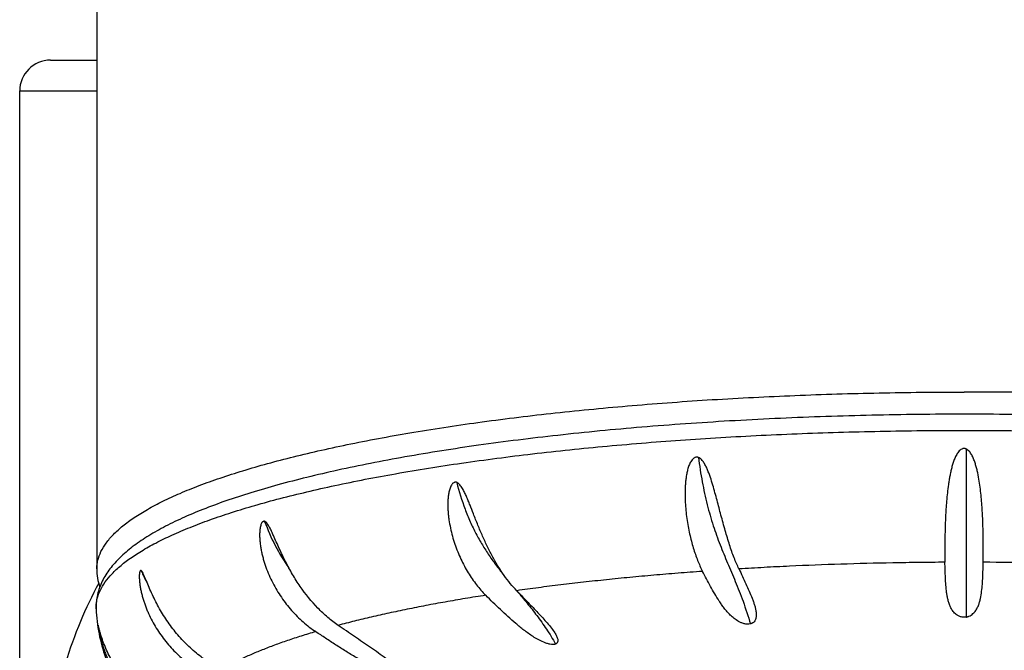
# Model space of a CAD drawing. Header units: millimetres. Extents: x 1 to 611, y -14 to 521.
# Tile 19 of 39: x 133 to 159, y 453 to 470. Entities that reach past the tile are written whole.
import ezdxf

# ---------------------------------------------------------------- set-up
doc = ezdxf.new("R2010")
doc.units = ezdxf.units.MM
doc.header["$LTSCALE"] = 23.1
doc.layers.get('0').update_dxf_attribs({"linetype": 'CONTINUOUS'})

msp = doc.modelspace()

# ---------------------------------------------------------------- linework, layer by layer
at = {"color": 7, "linetype": 'CONTINUOUS'}
for p, q in [((135.249, 477.229), (135.249, 455.482)), ((134.049, 468.682), (135.249, 468.682)), ((133.249, 310.682), (133.249, 467.882)), ((135.284, 454.024), (135.283, 454.026))]:
    msp.add_line(p, q, dxfattribs=at)
at = {"color": 9, "linetype": 'CONTINUOUS'}
for p, q in [((133.249, 467.882), (135.249, 467.882)), ((157.8, 458.596), (157.8, 454.233))]:
    msp.add_line(p, q, dxfattribs=at)
at = {"color": 7, "linetype": 'CONTINUOUS'}
msp.add_arc((134.049, 467.882), 0.8, 90, 180, dxfattribs=at)
at = {"color": 9, "linetype": 'CONTINUOUS'}
for centre, radius, start, end in [((157.805, 359.064), 96.592, 88.13656, 89.73871), ((141.11, 457.52), 5.15, 203.8229, 205.1337), ((140.872, 457.407), 4.886, 205.1285, 208.2611)]:
    msp.add_arc(centre, radius, start, end, dxfattribs=at)
for points, knots in [([(135.249, 455.482), (135.249, 455.519), (135.253, 455.595), (135.281, 455.748), (135.353, 455.942), (135.492, 456.168), (135.685, 456.39), (135.93, 456.61), (136.226, 456.826), (136.574, 457.039), (136.973, 457.248), (137.421, 457.453), (137.918, 457.654), (138.462, 457.849), (139.053, 458.039), (139.689, 458.222), (140.368, 458.399), (141.089, 458.569), (142.127, 458.791), (143.516, 459.046), (145.285, 459.312), (147.174, 459.541), (149.164, 459.732), (151.237, 459.883), (153.373, 459.991), (155.55, 460.057), (157.014, 460.071), (157.749, 460.071)], [0, 0, 0, 0, 0.004767, 0.009599, 0.019692, 0.030729, 0.04304, 0.056849, 0.072308, 0.089508, 0.108501, 0.129314, 0.151947, 0.176388, 0.202611, 0.23058, 0.260247, 0.291561, 0.324461, 0.394749, 0.470526, 0.551131, 0.635848, 0.72391, 0.814513, 0.906827, 1, 1, 1, 1]), ([(180.249, 455.482), (180.249, 455.519), (180.244, 455.595), (180.216, 455.748), (180.145, 455.942), (180.005, 456.168), (179.813, 456.39), (179.568, 456.61), (179.271, 456.826), (178.924, 457.039), (178.525, 457.248), (178.077, 457.453), (177.58, 457.654), (177.036, 457.849), (176.445, 458.039), (175.809, 458.222), (175.13, 458.399), (174.409, 458.569), (173.371, 458.791), (171.981, 459.046), (170.213, 459.312), (168.324, 459.541), (166.334, 459.732), (164.261, 459.883), (162.125, 459.991), (159.948, 460.057), (158.484, 460.071), (157.749, 460.071)], [0, 0, 0, 0, 0.004767, 0.009599, 0.019692, 0.030729, 0.04304, 0.056849, 0.072308, 0.089508, 0.108501, 0.129314, 0.151947, 0.176388, 0.202611, 0.23058, 0.260247, 0.291561, 0.324461, 0.394749, 0.470526, 0.551131, 0.635848, 0.72391, 0.814513, 0.906827, 1, 1, 1, 1]), ([(150.856, 458.375), (150.884, 458.163), (150.949, 457.751), (151.076, 457.159), (151.233, 456.614), (151.414, 456.112), (151.613, 455.633), (151.783, 455.235), (151.917, 454.904), (152.054, 454.539), (152.148, 454.253), (152.206, 454.056)], [0, 0, 0, 0, 0.1413, 0.275393, 0.399703, 0.51584, 0.628078, 0.742062, 0.801649, 0.864007, 1, 1, 1, 1]), ([(144.586, 457.727), (144.647, 457.494), (144.753, 457.149), (144.932, 456.71), (145.082, 456.399), (145.247, 456.106), (145.426, 455.828), (145.617, 455.564), (145.751, 455.394), (145.819, 455.31)], [0, 0, 0, 0, 0.264679, 0.393784, 0.519708, 0.642584, 0.762988, 0.881803, 1, 1, 1, 1]), ([(139.604, 456.716), (139.683, 456.501), (139.863, 456.083), (140.1, 455.693), (140.231, 455.509)], [0, 0, 0, 0, 0.502541, 1, 1, 1, 1]), ([(157.252, 455.655), (157.027, 455.654), (156.575, 455.65), (155.675, 455.637), (154.556, 455.608), (153.444, 455.565), (152.563, 455.521), (152.125, 455.495), (151.908, 455.482)], [0, 0, 0, 0, 0.126747, 0.253258, 0.505051, 0.754321, 0.877682, 1, 1, 1, 1]), ([(150.964, 455.419), (150.751, 455.404), (150.33, 455.373), (149.702, 455.32), (149.083, 455.264), (148.474, 455.203), (147.875, 455.138), (147.287, 455.07), (146.71, 454.997), (146.33, 454.945), (146.142, 454.918)], [0, 0, 0, 0, 0.131625, 0.261582, 0.389794, 0.516125, 0.640447, 0.762631, 0.882552, 1, 1, 1, 1]), ([(135.298, 455.109), (135.123, 454.789), (134.801, 454.112), (134.413, 453.026), (134.105, 451.852), (133.866, 450.593), (133.688, 449.254), (133.56, 447.843), (133.472, 446.371), (133.413, 444.852), (133.374, 443.299), (133.35, 441.725), (133.336, 440.137), (133.326, 438.01), (133.327, 435.88), (133.333, 434.016), (133.337, 432.951), (133.34, 432.419), (133.341, 432.153)], [0, 0, 0, 0, 0.047195, 0.096598, 0.148725, 0.203872, 0.262085, 0.323212, 0.386906, 0.452579, 0.519637, 0.587576, 0.656035, 0.724767, 0.86244, 0.931239, 0.965623, 1, 1, 1, 1]), ([(145.339, 454.799), (145.161, 454.771), (144.811, 454.716), (144.293, 454.626), (143.79, 454.534), (143.302, 454.437), (142.831, 454.338), (142.376, 454.235), (141.938, 454.131), (141.652, 454.056), (141.512, 454.019)], [0, 0, 0, 0, 0.138071, 0.272563, 0.40348, 0.530688, 0.654069, 0.773508, 0.888905, 1, 1, 1, 1]), ([(146.158, 454.901), (146.243, 454.8), (146.416, 454.593), (146.672, 454.269), (146.922, 453.916), (147.078, 453.666), (147.153, 453.534)], [0, 0, 0, 0, 0.234866, 0.477588, 0.731464, 1, 1, 1, 1]), ([(140.928, 453.855), (140.803, 453.818), (140.557, 453.743), (140.2, 453.626), (139.862, 453.506), (139.544, 453.384), (139.246, 453.26), (139.011, 453.153), (138.834, 453.067), (138.708, 453.003), (138.588, 452.938), (138.51, 452.894), (138.472, 452.872)], [0, 0, 0, 0, 0.14839, 0.290124, 0.425258, 0.553706, 0.675424, 0.790386, 0.845336, 0.898598, 0.950188, 1, 1, 1, 1])]:
    msp.add_open_spline(points, degree=3, knots=knots, dxfattribs=at)
at = {"color": 7, "linetype": 'CONTINUOUS'}
for points, knots in [([(161.21, 459.442), (160.412, 459.467), (158.81, 459.5), (156.411, 459.497), (154.027, 459.44), (151.687, 459.331), (149.418, 459.171), (147.246, 458.963), (145.197, 458.707), (143.579, 458.453), (142.364, 458.227), (141.516, 458.05), (140.715, 457.865), (139.963, 457.67), (139.261, 457.467), (138.612, 457.255), (138.015, 457.036), (137.473, 456.808), (136.986, 456.571), (136.553, 456.324), (136.175, 456.066), (135.852, 455.791), (135.585, 455.496), (135.414, 455.224), (135.317, 454.995), (135.265, 454.817), (135.236, 454.634), (135.232, 454.511), (135.234, 454.449)], [0, 0, 0, 0, 0.087271, 0.174976, 0.262129, 0.347751, 0.430885, 0.510613, 0.58607, 0.65646, 0.689533, 0.721083, 0.751042, 0.779351, 0.805961, 0.83084, 0.853973, 0.875367, 0.895061, 0.913134, 0.929721, 0.945031, 0.959361, 0.973078, 0.979832, 0.98656, 0.99328, 1, 1, 1, 1]), ([(135.593, 455.3), (135.662, 455.378), (135.818, 455.531), (136.092, 455.745), (136.415, 455.957), (136.789, 456.165), (137.21, 456.369), (137.68, 456.569), (138.197, 456.764), (138.759, 456.954), (139.365, 457.138), (140.015, 457.316), (140.706, 457.487), (141.703, 457.712), (143.042, 457.97), (144.751, 458.242), (146.582, 458.48), (148.517, 458.68), (150.539, 458.842), (152.628, 458.963), (154.764, 459.043), (156.929, 459.081), (159.102, 459.076), (160.55, 459.044), (161.272, 459.02)], [0, 0, 0, 0, 0.011766, 0.024934, 0.039601, 0.055824, 0.073633, 0.093039, 0.114034, 0.136601, 0.160712, 0.186332, 0.213418, 0.24192, 0.30295, 0.368936, 0.439324, 0.513509, 0.590841, 0.670636, 0.752184, 0.834754, 0.917607, 1, 1, 1, 1]), ([(157.8, 458.596), (157.796, 458.598), (157.787, 458.602), (157.774, 458.605), (157.76, 458.607), (157.741, 458.607), (157.717, 458.604), (157.682, 458.591), (157.642, 458.564), (157.604, 458.522), (157.571, 458.476), (157.542, 458.427), (157.518, 458.376), (157.488, 458.307), (157.457, 458.218), (157.427, 458.11), (157.401, 458), (157.378, 457.891), (157.359, 457.782), (157.337, 457.637), (157.314, 457.457), (157.294, 457.245), (157.278, 457.037), (157.267, 456.835), (157.257, 456.581), (157.251, 456.284), (157.25, 456.002), (157.25, 455.796), (157.251, 455.701), (157.252, 455.655)], [0, 0, 0, 0, 0.004499, 0.008998, 0.013498, 0.017997, 0.026984, 0.035974, 0.053921, 0.071901, 0.089891, 0.107883, 0.125871, 0.14385, 0.179759, 0.215582, 0.251281, 0.286819, 0.322158, 0.357262, 0.426613, 0.494585, 0.560888, 0.625247, 0.687391, 0.804006, 0.908792, 0.956193, 1, 1, 1, 1]), ([(158.245, 455.655), (158.246, 455.699), (158.247, 455.792), (158.248, 455.991), (158.247, 456.263), (158.24, 456.614), (158.224, 456.995), (158.198, 457.328), (158.166, 457.603), (158.134, 457.815), (158.1, 457.991), (158.065, 458.132), (158.034, 458.237), (157.997, 458.34), (157.958, 458.423), (157.92, 458.486), (157.877, 458.545), (157.834, 458.582), (157.8, 458.596)], [0, 0, 0, 0, 0.043967, 0.091445, 0.196182, 0.312564, 0.438759, 0.572782, 0.642075, 0.712522, 0.783842, 0.819746, 0.855763, 0.891857, 0.927988, 0.946068, 0.964145, 1, 1, 1, 1]), ([(150.856, 458.375), (150.852, 458.377), (150.843, 458.38), (150.83, 458.382), (150.816, 458.383), (150.798, 458.383), (150.776, 458.378), (150.751, 458.366), (150.729, 458.351), (150.702, 458.326), (150.673, 458.289), (150.645, 458.241), (150.621, 458.19), (150.601, 458.138), (150.579, 458.067), (150.557, 457.976), (150.538, 457.866), (150.524, 457.756), (150.515, 457.645), (150.51, 457.535), (150.508, 457.389), (150.513, 457.209), (150.53, 456.996), (150.555, 456.789), (150.587, 456.588), (150.627, 456.394), (150.672, 456.207), (150.738, 455.976), (150.829, 455.711), (150.916, 455.511), (150.964, 455.419)], [0, 0, 0, 0, 0.004253, 0.008495, 0.012734, 0.016973, 0.025464, 0.034013, 0.042626, 0.051293, 0.068719, 0.086239, 0.103804, 0.12139, 0.138982, 0.174142, 0.20924, 0.244236, 0.279094, 0.313786, 0.348282, 0.416557, 0.483689, 0.549445, 0.613598, 0.675927, 0.736211, 0.794237, 0.902679, 1, 1, 1, 1]), ([(151.442, 456.88), (151.425, 456.943), (151.391, 457.071), (151.34, 457.265), (151.287, 457.461), (151.231, 457.659), (151.179, 457.824), (151.133, 457.955), (151.095, 458.052), (151.052, 458.147), (151.011, 458.223), (150.972, 458.28), (150.928, 458.331), (150.887, 458.364), (150.856, 458.375)], [0, 0, 0, 0, 0.120328, 0.243085, 0.367827, 0.49408, 0.621317, 0.685121, 0.748925, 0.812604, 0.875976, 0.907477, 0.938775, 1, 1, 1, 1]), ([(144.586, 457.727), (144.582, 457.729), (144.575, 457.731), (144.563, 457.733), (144.552, 457.733), (144.536, 457.731), (144.517, 457.725), (144.497, 457.712), (144.478, 457.695), (144.457, 457.668), (144.435, 457.63), (144.414, 457.58), (144.397, 457.528), (144.384, 457.475), (144.371, 457.403), (144.36, 457.311), (144.355, 457.2), (144.355, 457.089), (144.36, 456.979), (144.37, 456.869), (144.389, 456.723), (144.421, 456.544), (144.473, 456.333), (144.536, 456.128), (144.609, 455.931), (144.692, 455.74), (144.783, 455.558), (144.913, 455.331), (145.091, 455.072), (145.254, 454.884), (145.339, 454.799)], [0, 0, 0, 0, 0.003565, 0.007089, 0.010597, 0.014106, 0.021208, 0.028526, 0.03609, 0.043864, 0.059831, 0.076165, 0.092709, 0.109376, 0.12612, 0.159725, 0.193397, 0.227066, 0.26069, 0.29424, 0.327692, 0.394203, 0.460067, 0.525129, 0.589244, 0.652269, 0.714059, 0.774472, 0.890589, 1, 1, 1, 1]), ([(145.02, 456.914), (144.991, 456.989), (144.947, 457.101), (144.887, 457.25), (144.841, 457.36), (144.792, 457.468), (144.746, 457.555), (144.705, 457.62), (144.671, 457.664), (144.639, 457.697), (144.61, 457.717), (144.594, 457.725), (144.586, 457.727)], [0, 0, 0, 0, 0.257277, 0.385776, 0.513754, 0.640695, 0.765695, 0.826977, 0.88693, 0.94487, 0.972854, 1, 1, 1, 1]), ([(139.604, 456.716), (139.602, 456.717), (139.596, 456.719), (139.585, 456.72), (139.57, 456.718), (139.554, 456.709), (139.539, 456.695), (139.527, 456.677), (139.513, 456.649), (139.5, 456.609), (139.489, 456.559), (139.481, 456.507), (139.476, 456.453), (139.474, 456.398), (139.473, 456.343), (139.476, 456.269), (139.483, 456.177), (139.497, 456.067), (139.516, 455.957), (139.54, 455.848), (139.568, 455.74), (139.599, 455.633), (139.647, 455.493), (139.715, 455.321), (139.81, 455.121), (139.918, 454.929), (140.036, 454.745), (140.164, 454.571), (140.346, 454.352), (140.546, 454.152), (140.76, 453.974), (140.872, 453.893), (140.928, 453.855)], [0, 0, 0, 0, 0.002626, 0.005154, 0.010143, 0.015414, 0.02121, 0.027553, 0.034338, 0.048784, 0.063955, 0.079535, 0.095364, 0.111352, 0.127445, 0.143609, 0.176068, 0.208627, 0.241231, 0.273851, 0.306465, 0.339057, 0.371612, 0.43656, 0.501237, 0.565569, 0.629483, 0.692901, 0.755743, 0.879332, 0.940033, 1, 1, 1, 1]), ([(146.142, 454.918), (146.084, 454.978), (145.971, 455.106), (145.811, 455.315), (145.66, 455.544), (145.518, 455.792), (145.383, 456.056), (145.256, 456.333), (145.135, 456.62), (145.058, 456.816), (145.02, 456.914)], [0, 0, 0, 0, 0.108355, 0.222375, 0.341634, 0.465806, 0.594445, 0.726926, 0.86244, 1, 1, 1, 1]), ([(151.908, 455.482), (151.886, 455.528), (151.843, 455.624), (151.758, 455.83), (151.659, 456.115), (151.548, 456.486), (151.478, 456.745), (151.442, 456.88)], [0, 0, 0, 0, 0.103152, 0.213362, 0.453281, 0.716693, 1, 1, 1, 1]), ([(139.832, 456.35), (139.816, 456.387), (139.783, 456.458), (139.74, 456.545), (139.703, 456.61), (139.679, 456.648), (139.657, 456.674), (139.644, 456.689), (139.632, 456.7), (139.623, 456.706), (139.614, 456.712), (139.608, 456.715), (139.604, 456.716)], [0, 0, 0, 0, 0.273448, 0.538705, 0.666171, 0.787938, 0.845782, 0.900851, 0.927145, 0.952533, 0.976801, 1, 1, 1, 1]), ([(141.512, 454.019), (141.419, 454.083), (141.236, 454.224), (140.891, 454.548), (140.586, 454.926), (140.323, 455.34), (140.143, 455.67), (140.008, 455.953), (139.907, 456.181), (139.857, 456.294), (139.832, 456.35)], [0, 0, 0, 0, 0.117148, 0.237456, 0.486115, 0.613928, 0.743065, 0.872406, 0.936615, 1, 1, 1, 1]), ([(135.249, 455.482), (135.249, 455.402), (135.262, 455.243), (135.302, 455.088), (135.327, 455.013)], [0, 0, 0, 0, 0.499758, 1, 1, 1, 1]), ([(136.399, 455.44), (136.398, 455.441), (136.395, 455.442), (136.39, 455.443), (136.385, 455.442), (136.381, 455.44), (136.377, 455.437), (136.372, 455.43), (136.366, 455.419), (136.361, 455.402), (136.356, 455.375), (136.353, 455.346), (136.352, 455.316), (136.351, 455.292), (136.351, 455.267), (136.352, 455.234), (136.355, 455.191), (136.359, 455.14), (136.365, 455.088), (136.376, 455.019), (136.391, 454.932), (136.415, 454.829), (136.443, 454.726), (136.474, 454.624), (136.51, 454.523), (136.548, 454.424), (136.605, 454.293), (136.683, 454.132), (136.79, 453.947), (136.908, 453.769), (137.037, 453.598), (137.176, 453.436), (137.374, 453.232), (137.642, 453), (137.878, 452.842), (137.999, 452.77)], [0, 0, 0, 0, 0.001593, 0.003003, 0.004359, 0.005775, 0.007361, 0.00917, 0.013525, 0.018793, 0.024767, 0.038083, 0.045188, 0.052491, 0.059943, 0.06751, 0.082895, 0.098513, 0.114285, 0.130163, 0.162119, 0.194237, 0.226446, 0.25871, 0.291008, 0.323328, 0.355662, 0.420338, 0.485018, 0.54968, 0.614309, 0.678885, 0.743385, 0.871998, 1, 1, 1, 1]), ([(151.908, 455.482), (151.938, 455.418), (151.998, 455.29), (152.087, 455.1), (152.172, 454.911), (152.225, 454.785), (152.25, 454.722)], [0, 0, 0, 0, 0.255095, 0.507436, 0.756212, 1, 1, 1, 1]), ([(157.8, 454.233), (157.793, 454.232), (157.779, 454.23), (157.758, 454.229), (157.737, 454.229), (157.709, 454.231), (157.675, 454.237), (157.627, 454.252), (157.574, 454.277), (157.508, 454.327), (157.446, 454.398), (157.394, 454.49), (157.357, 454.584), (157.331, 454.679), (157.311, 454.774), (157.291, 454.902), (157.275, 455.063), (157.264, 455.259), (157.257, 455.456), (157.254, 455.588), (157.252, 455.655)], [0, 0, 0, 0, 0.012461, 0.025063, 0.037729, 0.050314, 0.074783, 0.097884, 0.139769, 0.177147, 0.243729, 0.304945, 0.363753, 0.421471, 0.478749, 0.535915, 0.650525, 0.76597, 0.882443, 1, 1, 1, 1]), ([(157.8, 454.233), (157.807, 454.234), (157.82, 454.237), (157.838, 454.242), (157.856, 454.247), (157.888, 454.26), (157.931, 454.283), (157.98, 454.32), (158.031, 454.373), (158.079, 454.444), (158.122, 454.533), (158.152, 454.623), (158.183, 454.745), (158.207, 454.899), (158.224, 455.086), (158.234, 455.274), (158.241, 455.464), (158.244, 455.591), (158.245, 455.655)], [0, 0, 0, 0, 0.012366, 0.024453, 0.036201, 0.047574, 0.089659, 0.127503, 0.162477, 0.227298, 0.288598, 0.348242, 0.407136, 0.524288, 0.641794, 0.760159, 0.879543, 1, 1, 1, 1]), ([(135.234, 454.449), (135.232, 454.521), (135.243, 454.667), (135.312, 454.885), (135.429, 455.1), (135.534, 455.234), (135.593, 455.3)], [0, 0, 0, 0, 0.226823, 0.462931, 0.7181, 1, 1, 1, 1]), ([(136.464, 455.341), (136.459, 455.351), (136.449, 455.372), (136.433, 455.401), (136.419, 455.421), (136.408, 455.434), (136.402, 455.438), (136.399, 455.44)], [0, 0, 0, 0, 0.299863, 0.575247, 0.814392, 0.915571, 1, 1, 1, 1]), ([(138.472, 452.872), (138.351, 452.935), (138.116, 453.076), (137.787, 453.326), (137.486, 453.612), (137.216, 453.928), (137.017, 454.213), (136.876, 454.449), (136.778, 454.63), (136.69, 454.813), (136.609, 454.995), (136.547, 455.144), (136.5, 455.259), (136.476, 455.314), (136.464, 455.341)], [0, 0, 0, 0, 0.125669, 0.252293, 0.379625, 0.50736, 0.634963, 0.698477, 0.76158, 0.824027, 0.885407, 0.944879, 0.973287, 1, 1, 1, 1]), ([(152.206, 454.056), (152.18, 454.049), (152.124, 454.045), (152.042, 454.059), (151.966, 454.086), (151.877, 454.13), (151.782, 454.195), (151.685, 454.282), (151.601, 454.372), (151.527, 454.463), (151.459, 454.556), (151.375, 454.68), (151.278, 454.837), (151.169, 455.03), (151.065, 455.224), (150.997, 455.354), (150.964, 455.419)], [0, 0, 0, 0, 0.041225, 0.085172, 0.127229, 0.166521, 0.238479, 0.304714, 0.367436, 0.427899, 0.486894, 0.544924, 0.65934, 0.772834, 0.88626, 1, 1, 1, 1]), ([(147.153, 453.534), (147.133, 453.526), (147.082, 453.519), (147.004, 453.528), (146.922, 453.55), (146.819, 453.588), (146.7, 453.647), (146.568, 453.726), (146.446, 453.808), (146.295, 453.92), (146.117, 454.066), (145.915, 454.246), (145.719, 454.428), (145.527, 454.612), (145.401, 454.737), (145.339, 454.799)], [0, 0, 0, 0, 0.0298, 0.066112, 0.103919, 0.141077, 0.212119, 0.279494, 0.344207, 0.407008, 0.528897, 0.647947, 0.765661, 0.882875, 1, 1, 1, 1]), ([(146.142, 454.918), (146.229, 454.828), (146.36, 454.692), (146.533, 454.513), (146.661, 454.379), (146.786, 454.247), (146.905, 454.115), (147.017, 453.984), (147.085, 453.894), (147.115, 453.848)], [0, 0, 0, 0, 0.260545, 0.389549, 0.517332, 0.643371, 0.76685, 0.886459, 1, 1, 1, 1]), ([(152.25, 454.722), (152.262, 454.692), (152.284, 454.633), (152.313, 454.544), (152.338, 454.455), (152.354, 454.366), (152.359, 454.293), (152.355, 454.235), (152.346, 454.192), (152.329, 454.151), (152.303, 454.111), (152.274, 454.086), (152.25, 454.073), (152.236, 454.066), (152.222, 454.06), (152.211, 454.057), (152.206, 454.056)], [0, 0, 0, 0, 0.127808, 0.25337, 0.376256, 0.496051, 0.61265, 0.670108, 0.72753, 0.785978, 0.847674, 0.916853, 0.936109, 0.95638, 0.977676, 1, 1, 1, 1]), ([(135.232, 454.444), (135.241, 454.228), (135.291, 453.8), (135.459, 453.184), (135.705, 452.615), (136.012, 452.103), (136.361, 451.652), (136.74, 451.259), (137.137, 450.916), (137.413, 450.713), (137.553, 450.618)], [0, 0, 0, 0, 0.13987, 0.27737, 0.410849, 0.5391, 0.661585, 0.778549, 0.890909, 1, 1, 1, 1]), ([(135.283, 454.026), (135.283, 454.026), (135.283, 454.026), (135.283, 454.027), (135.282, 454.027), (135.282, 454.027), (135.282, 454.027), (135.282, 454.026), (135.282, 454.023), (135.282, 454.017), (135.283, 454.012), (135.283, 454.009)], [0, 0, 0, 0, 0.042755, 0.070636, 0.085133, 0.095553, 0.111605, 0.136802, 0.221079, 0.527499, 1, 1, 1, 1]), ([(135.283, 454.009), (135.285, 453.994), (135.29, 453.961), (135.299, 453.906), (135.311, 453.845), (135.329, 453.76), (135.356, 453.651), (135.393, 453.521), (135.436, 453.391), (135.501, 453.22), (135.556, 453.095), (135.597, 453.014)], [0, 0, 0, 0, 0.04289, 0.09785, 0.157873, 0.220302, 0.348373, 0.478186, 0.608574, 0.739114, 1, 1, 1, 1]), ([(135.288, 454.011), (135.287, 454.012), (135.286, 454.017), (135.285, 454.021), (135.284, 454.024)], [0, 0, 0, 0, 0.3208, 1, 1, 1, 1]), ([(137.318, 451.589), (137.186, 451.646), (136.929, 451.777), (136.571, 452.018), (136.246, 452.299), (135.96, 452.614), (135.756, 452.902), (135.616, 453.142), (135.523, 453.326), (135.457, 453.481), (135.409, 453.605), (135.378, 453.696), (135.349, 453.785), (135.325, 453.87), (135.307, 453.936), (135.295, 453.982), (135.29, 454.002), (135.288, 454.011)], [0, 0, 0, 0, 0.131842, 0.263269, 0.394129, 0.524091, 0.652636, 0.716152, 0.778893, 0.840505, 0.870695, 0.900279, 0.928976, 0.956254, 0.980965, 0.991554, 1, 1, 1, 1]), ([(143.084, 452.872), (143.061, 452.897), (143.012, 452.946), (142.93, 453.017), (142.842, 453.088), (142.716, 453.184), (142.552, 453.302), (142.349, 453.444), (142.142, 453.586), (141.933, 453.729), (141.723, 453.873), (141.582, 453.97), (141.512, 454.019)], [0, 0, 0, 0, 0.05176, 0.10761, 0.16614, 0.226516, 0.350885, 0.478263, 0.607409, 0.73764, 0.868564, 1, 1, 1, 1]), ([(143.139, 452.72), (143.136, 452.718), (143.13, 452.714), (143.119, 452.709), (143.106, 452.706), (143.085, 452.703), (143.056, 452.703), (143.005, 452.708), (142.938, 452.722), (142.857, 452.746), (142.777, 452.775), (142.671, 452.817), (142.544, 452.874), (142.396, 452.948), (142.253, 453.024), (142.113, 453.103), (141.976, 453.183), (141.841, 453.264), (141.664, 453.374), (141.445, 453.513), (141.186, 453.683), (141.014, 453.797), (140.928, 453.855)], [0, 0, 0, 0, 0.004118, 0.008749, 0.014011, 0.019895, 0.033309, 0.048371, 0.08101, 0.114901, 0.148963, 0.182827, 0.249591, 0.315078, 0.37949, 0.44306, 0.505988, 0.568436, 0.630532, 0.754052, 0.877106, 1, 1, 1, 1]), ([(147.115, 453.848), (147.134, 453.821), (147.159, 453.779), (147.187, 453.721), (147.202, 453.679), (147.211, 453.638), (147.21, 453.604), (147.202, 453.579), (147.191, 453.561), (147.178, 453.548), (147.165, 453.54), (147.157, 453.536), (147.153, 453.534)], [0, 0, 0, 0, 0.27835, 0.409323, 0.533479, 0.649977, 0.759541, 0.813649, 0.869571, 0.930437, 0.963973, 1, 1, 1, 1])]:
    msp.add_open_spline(points, degree=3, knots=knots, dxfattribs=at)

doc.saveas('drawing.dxf')
